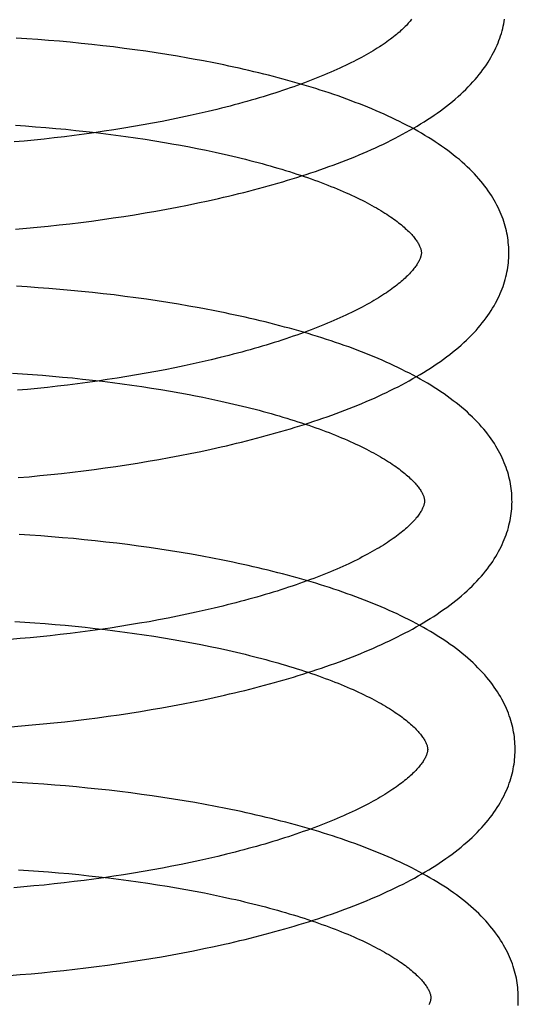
# Model space of a CAD drawing. Header units: inches. Extents: x 0 to 215, y 0 to 139.
# Tile 28 of 101: x 35.761 to 35.874, y 52.72 to 52.945. Entities that reach past the tile are written whole.
import ezdxf

# ---------------------------------------------------------------- set-up
doc = ezdxf.new("R2010")
doc.units = ezdxf.units.IN
doc.header["$LTSCALE"] = 11.804375
doc.header["$MEASUREMENT"] = 0
doc.linetypes.add('HIDDEN', pattern=[0.2, 0.1, -0.1])
doc.layers.add('DEFAULT_2', color=8, linetype='HIDDEN')

msp = doc.modelspace()

# ---------------------------------------------------------------- linework, layer by layer
at = {"layer": 'DEFAULT_2', "color": 8, "linetype": 'HIDDEN'}
for p, q in [((35.76217, 52.9404), (35.7597, 52.94056)), ((35.76464, 52.94023), (35.76217, 52.9404)), ((35.76712, 52.94004), (35.76464, 52.94023)), ((35.76959, 52.93983), (35.76712, 52.94004)), ((35.77207, 52.9396), (35.76959, 52.93983)), ((35.77455, 52.93936), (35.77207, 52.9396)), ((35.77702, 52.9391), (35.77455, 52.93936)), ((35.77949, 52.93882), (35.77702, 52.9391)), ((35.78196, 52.93853), (35.77949, 52.93882)), ((35.78441, 52.93822), (35.78196, 52.93853)), ((35.78686, 52.93789), (35.78441, 52.93822)), ((35.78931, 52.93755), (35.78686, 52.93789)), ((35.79174, 52.93718), (35.78931, 52.93755)), ((35.79415, 52.9368), (35.79174, 52.93718)), ((35.79656, 52.93641), (35.79415, 52.9368)), ((35.80251, 52.93534), (35.80014, 52.93578)), ((35.80561, 52.92427), (35.80359, 52.92378)), ((35.79523, 52.92195), (35.79308, 52.92152)), ((35.79736, 52.92239), (35.79523, 52.92195)), ((35.79946, 52.92284), (35.79736, 52.92239)), ((35.80154, 52.92331), (35.79946, 52.92284)), ((35.80359, 52.92378), (35.80154, 52.92331)), ((35.75955, 52.92062), (35.76186, 52.92047)), ((35.76186, 52.92047), (35.76416, 52.9203)), ((35.76416, 52.9203), (35.76647, 52.92011)), ((35.76647, 52.92011), (35.76878, 52.91991)), ((35.76878, 52.91991), (35.77108, 52.9197)), ((35.77108, 52.9197), (35.77338, 52.91946)), ((35.78205, 52.91958), (35.7798, 52.91924)), ((35.78429, 52.91994), (35.78205, 52.91958)), ((35.78651, 52.92031), (35.78429, 52.91994)), ((35.78872, 52.9207), (35.78651, 52.92031)), ((35.79091, 52.9211), (35.78872, 52.9207)), ((35.79308, 52.92152), (35.79091, 52.9211)), ((35.76614, 52.91748), (35.76385, 52.91724)), ((35.76843, 52.91774), (35.76614, 52.91748)), ((35.77072, 52.91801), (35.76843, 52.91774)), ((35.773, 52.91829), (35.77072, 52.91801)), ((35.77528, 52.91859), (35.773, 52.91829)), ((35.77338, 52.91946), (35.77567, 52.91922)), ((35.77754, 52.91891), (35.77528, 52.91859)), ((35.77567, 52.91922), (35.77795, 52.91896)), ((35.7798, 52.91924), (35.77754, 52.91891)), ((35.77795, 52.91896), (35.78023, 52.91868)), ((35.78023, 52.91868), (35.78249, 52.91839)), ((35.78249, 52.91839), (35.78475, 52.91808)), ((35.78475, 52.91808), (35.78698, 52.91776)), ((35.78698, 52.91776), (35.78921, 52.91743)), ((35.78921, 52.91743), (35.79141, 52.91708)), ((35.76156, 52.91701), (35.75927, 52.9168)), ((35.76385, 52.91724), (35.76156, 52.91701)), ((35.79141, 52.91708), (35.7936, 52.91671)), ((35.79683, 52.91614), (35.79896, 52.91574)), ((35.79896, 52.91574), (35.80107, 52.91533)), ((35.80107, 52.91533), (35.80315, 52.91491)), ((35.80362, 52.90337), (35.80596, 52.90389)), ((35.79409, 52.90144), (35.79649, 52.9019)), ((35.79649, 52.9019), (35.79888, 52.90237)), ((35.79888, 52.90237), (35.80126, 52.90286)), ((35.80126, 52.90286), (35.80362, 52.90337)), ((35.77941, 52.89906), (35.78188, 52.89942)), ((35.78188, 52.89942), (35.78434, 52.89979)), ((35.78434, 52.89979), (35.78679, 52.90017)), ((35.78679, 52.90017), (35.78923, 52.90058)), ((35.78923, 52.90058), (35.79167, 52.901)), ((35.79167, 52.901), (35.79409, 52.90144)), ((35.75959, 52.89685), (35.76206, 52.89707)), ((35.76206, 52.89707), (35.76454, 52.8973)), ((35.76454, 52.8973), (35.76702, 52.89755)), ((35.76702, 52.89755), (35.7695, 52.89782)), ((35.7695, 52.89782), (35.77198, 52.8981)), ((35.77198, 52.8981), (35.77446, 52.89841)), ((35.77446, 52.89841), (35.77694, 52.89873)), ((35.77694, 52.89873), (35.77941, 52.89906)), ((35.76224, 52.88366), (35.75977, 52.88381)), ((35.76473, 52.88348), (35.76224, 52.88366)), ((35.76721, 52.8833), (35.76473, 52.88348)), ((35.7697, 52.88309), (35.76721, 52.8833)), ((35.77218, 52.88287), (35.7697, 52.88309)), ((35.77467, 52.88263), (35.77218, 52.88287)), ((35.77715, 52.88237), (35.77467, 52.88263)), ((35.77963, 52.8821), (35.77715, 52.88237)), ((35.78211, 52.88181), (35.77963, 52.8821)), ((35.78458, 52.8815), (35.78211, 52.88181)), ((35.78704, 52.88117), (35.78458, 52.8815)), ((35.78949, 52.88083), (35.78704, 52.88117)), ((35.79193, 52.88047), (35.78949, 52.88083)), ((35.79436, 52.88009), (35.79193, 52.88047)), ((35.79678, 52.8797), (35.79436, 52.88009)), ((35.79918, 52.87929), (35.79678, 52.8797)), ((35.79808, 52.8656), (35.79595, 52.86515)), ((35.80018, 52.86605), (35.79808, 52.8656)), ((35.80226, 52.86652), (35.80018, 52.86605)), ((35.80431, 52.86699), (35.80226, 52.86652)), ((35.80633, 52.86748), (35.80431, 52.86699)), ((35.75883, 52.86392), (35.76112, 52.86378)), ((35.76112, 52.86378), (35.76342, 52.86362)), ((35.76342, 52.86362), (35.76571, 52.86344)), ((35.76571, 52.86344), (35.76801, 52.86325)), ((35.76801, 52.86325), (35.7703, 52.86305)), ((35.78723, 52.86352), (35.78501, 52.86315)), ((35.78944, 52.86391), (35.78723, 52.86352)), ((35.79163, 52.86431), (35.78944, 52.86391)), ((35.7938, 52.86473), (35.79163, 52.86431)), ((35.79595, 52.86515), (35.7938, 52.86473)), ((35.77144, 52.86121), (35.76915, 52.86094)), ((35.7703, 52.86305), (35.77259, 52.86283)), ((35.77372, 52.8615), (35.77144, 52.86121)), ((35.77259, 52.86283), (35.77488, 52.86259)), ((35.776, 52.8618), (35.77372, 52.8615)), ((35.77488, 52.86259), (35.77716, 52.86234)), ((35.77827, 52.86212), (35.776, 52.8618)), ((35.77716, 52.86234), (35.77943, 52.86208)), ((35.78053, 52.86245), (35.77827, 52.86212)), ((35.77943, 52.86208), (35.78169, 52.8618)), ((35.78278, 52.86279), (35.78053, 52.86245)), ((35.78169, 52.8618), (35.78394, 52.8615)), ((35.78501, 52.86315), (35.78278, 52.86279)), ((35.78394, 52.8615), (35.78618, 52.86119)), ((35.78618, 52.86119), (35.7884, 52.86087)), ((35.76228, 52.86022), (35.75999, 52.86001)), ((35.76457, 52.86045), (35.76228, 52.86022)), ((35.76686, 52.86069), (35.76457, 52.86045)), ((35.76915, 52.86094), (35.76686, 52.86069)), ((35.7884, 52.86087), (35.79061, 52.86053)), ((35.79061, 52.86053), (35.7928, 52.86018)), ((35.7928, 52.86018), (35.79497, 52.85981)), ((35.79497, 52.85981), (35.79712, 52.85943)), ((35.80029, 52.85883), (35.80238, 52.85842)), ((35.80238, 52.85842), (35.80445, 52.85799)), ((35.79712, 52.84509), (35.79951, 52.84556)), ((35.79951, 52.84556), (35.80189, 52.84605)), ((35.80189, 52.84605), (35.80425, 52.84656)), ((35.80425, 52.84656), (35.8066, 52.84708)), ((35.78249, 52.84261), (35.78495, 52.84298)), ((35.78495, 52.84298), (35.78741, 52.84337)), ((35.78741, 52.84337), (35.78985, 52.84377)), ((35.78985, 52.84377), (35.79229, 52.84419)), ((35.79229, 52.84419), (35.79471, 52.84463)), ((35.79471, 52.84463), (35.79712, 52.84509)), ((35.76514, 52.8405), (35.76762, 52.84075)), ((35.76762, 52.84075), (35.7701, 52.84102)), ((35.7701, 52.84102), (35.77259, 52.8413)), ((35.77259, 52.8413), (35.77507, 52.8416)), ((35.77507, 52.8416), (35.77755, 52.84192)), ((35.77755, 52.84192), (35.78002, 52.84226)), ((35.78002, 52.84226), (35.78249, 52.84261)), ((35.76019, 52.84005), (35.76266, 52.84026)), ((35.76266, 52.84026), (35.76514, 52.8405)), ((35.76284, 52.82687), (35.76036, 52.82703)), ((35.76532, 52.8267), (35.76284, 52.82687)), ((35.76781, 52.82651), (35.76532, 52.8267)), ((35.7703, 52.82631), (35.76781, 52.82651)), ((35.77279, 52.82609), (35.7703, 52.82631)), ((35.77527, 52.82585), (35.77279, 52.82609)), ((35.77776, 52.82559), (35.77527, 52.82585)), ((35.78024, 52.82532), (35.77776, 52.82559)), ((35.78272, 52.82503), (35.78024, 52.82532)), ((35.78519, 52.82472), (35.78272, 52.82503)), ((35.78765, 52.8244), (35.78519, 52.82472)), ((35.79011, 52.82405), (35.78765, 52.8244)), ((35.79255, 52.8237), (35.79011, 52.82405)), ((35.79499, 52.82332), (35.79255, 52.8237)), ((35.79741, 52.82292), (35.79499, 52.82332)), ((35.79981, 52.82251), (35.79741, 52.82292)), ((35.8022, 52.82208), (35.79981, 52.82251)), ((35.80457, 52.82164), (35.8022, 52.82208)), ((35.80082, 52.80924), (35.79871, 52.80879)), ((35.80289, 52.8097), (35.80082, 52.80924)), ((35.80495, 52.81018), (35.80289, 52.8097)), ((35.80697, 52.81067), (35.80495, 52.81018)), ((35.75943, 52.80714), (35.76172, 52.80699)), ((35.76172, 52.80699), (35.76401, 52.80683)), ((35.79008, 52.8071), (35.78787, 52.80672)), ((35.79227, 52.8075), (35.79008, 52.8071)), ((35.79444, 52.80792), (35.79227, 52.8075)), ((35.79658, 52.80835), (35.79444, 52.80792)), ((35.79871, 52.80879), (35.79658, 52.80835)), ((35.76401, 52.80683), (35.76631, 52.80666)), ((35.76631, 52.80666), (35.7686, 52.80647)), ((35.7686, 52.80647), (35.7709, 52.80627)), ((35.7709, 52.80627), (35.77319, 52.80605)), ((35.77436, 52.8047), (35.77208, 52.80441)), ((35.77319, 52.80605), (35.77547, 52.80581)), ((35.77664, 52.805), (35.77436, 52.8047)), ((35.77547, 52.80581), (35.77775, 52.80556)), ((35.7789, 52.80531), (35.77664, 52.805)), ((35.77775, 52.80556), (35.78003, 52.8053)), ((35.78116, 52.80564), (35.7789, 52.80531)), ((35.78003, 52.8053), (35.78229, 52.80502)), ((35.78341, 52.80599), (35.78116, 52.80564)), ((35.78229, 52.80502), (35.78454, 52.80473)), ((35.78565, 52.80635), (35.78341, 52.80599)), ((35.78454, 52.80473), (35.78678, 52.80442)), ((35.78787, 52.80672), (35.78565, 52.80635)), ((35.76063, 52.80322), (35.75835, 52.80302)), ((35.76292, 52.80342), (35.76063, 52.80322)), ((35.76521, 52.80365), (35.76292, 52.80342)), ((35.7675, 52.80389), (35.76521, 52.80365)), ((35.76979, 52.80414), (35.7675, 52.80389)), ((35.77208, 52.80441), (35.76979, 52.80414)), ((35.78678, 52.80442), (35.789, 52.80409)), ((35.789, 52.80409), (35.79121, 52.80376)), ((35.79121, 52.80376), (35.79339, 52.80341)), ((35.79339, 52.80341), (35.79556, 52.80304)), ((35.79556, 52.80304), (35.79771, 52.80266)), ((35.79771, 52.80266), (35.79984, 52.80227)), ((35.79984, 52.80227), (35.80194, 52.80186)), ((35.80194, 52.80186), (35.80402, 52.80144)), ((35.80025, 52.78877), (35.80262, 52.78926)), ((35.80262, 52.78926), (35.80499, 52.78977)), ((35.80499, 52.78977), (35.80733, 52.79029)), ((35.78814, 52.78658), (35.79059, 52.78698)), ((35.79059, 52.78698), (35.79302, 52.7874)), ((35.79302, 52.7874), (35.79544, 52.78784)), ((35.79544, 52.78784), (35.79785, 52.7883)), ((35.79785, 52.7883), (35.80025, 52.78877)), ((35.77083, 52.78423), (35.77332, 52.78451)), ((35.77332, 52.78451), (35.7758, 52.78481)), ((35.7758, 52.78481), (35.77828, 52.78513)), ((35.77828, 52.78513), (35.78075, 52.78547)), ((35.78075, 52.78547), (35.78322, 52.78582)), ((35.78322, 52.78582), (35.78569, 52.78619)), ((35.78569, 52.78619), (35.78814, 52.78658)), ((35.75845, 52.78306), (35.76092, 52.78326)), ((35.76092, 52.78326), (35.76339, 52.78347)), ((35.76339, 52.78347), (35.76587, 52.78371)), ((35.76587, 52.78371), (35.76835, 52.78396)), ((35.76835, 52.78396), (35.77083, 52.78423)), ((35.76107, 52.77024), (35.75859, 52.77037)), ((35.76355, 52.77008), (35.76107, 52.77024)), ((35.76603, 52.76991), (35.76355, 52.77008)), ((35.76852, 52.76972), (35.76603, 52.76991)), ((35.771, 52.76952), (35.76852, 52.76972)), ((35.77349, 52.7693), (35.771, 52.76952)), ((35.77598, 52.76906), (35.77349, 52.7693)), ((35.77847, 52.7688), (35.77598, 52.76906)), ((35.78095, 52.76853), (35.77847, 52.7688)), ((35.78343, 52.76824), (35.78095, 52.76853)), ((35.7859, 52.76793), (35.78343, 52.76824)), ((35.78836, 52.76761), (35.7859, 52.76793)), ((35.79082, 52.76727), (35.78836, 52.76761)), ((35.79326, 52.76691), (35.79082, 52.76727)), ((35.79569, 52.76653), (35.79326, 52.76691)), ((35.79811, 52.76613), (35.79569, 52.76653)), ((35.80052, 52.76572), (35.79811, 52.76613)), ((35.80291, 52.76529), (35.80052, 52.76572)), ((35.80528, 52.76485), (35.80291, 52.76529)), ((35.80374, 52.75294), (35.80166, 52.75248)), ((35.80579, 52.75342), (35.80374, 52.75294)), ((35.80781, 52.75391), (35.80579, 52.75342)), ((35.79312, 52.75074), (35.79093, 52.75034)), ((35.79529, 52.75115), (35.79312, 52.75074)), ((35.79743, 52.75158), (35.79529, 52.75115)), ((35.79956, 52.75202), (35.79743, 52.75158)), ((35.80166, 52.75248), (35.79956, 52.75202)), ((35.76023, 52.75034), (35.76252, 52.7502)), ((35.76252, 52.7502), (35.76482, 52.75004)), ((35.76482, 52.75004), (35.76712, 52.74986)), ((35.76712, 52.74986), (35.76941, 52.74967)), ((35.76941, 52.74967), (35.77171, 52.74947)), ((35.77171, 52.74947), (35.774, 52.74925)), ((35.774, 52.74925), (35.77629, 52.74901)), ((35.77629, 52.74901), (35.77857, 52.74876)), ((35.77976, 52.74854), (35.77749, 52.74823)), ((35.77857, 52.74876), (35.78084, 52.7485)), ((35.78202, 52.74887), (35.77976, 52.74854)), ((35.78084, 52.7485), (35.7831, 52.74822)), ((35.78427, 52.74922), (35.78202, 52.74887)), ((35.7865, 52.74958), (35.78427, 52.74922)), ((35.78872, 52.74995), (35.7865, 52.74958)), ((35.79093, 52.75034), (35.78872, 52.74995)), ((35.76149, 52.74644), (35.7592, 52.74624)), ((35.76378, 52.74665), (35.76149, 52.74644)), ((35.76607, 52.74687), (35.76378, 52.74665)), ((35.76836, 52.74711), (35.76607, 52.74687)), ((35.77065, 52.74737), (35.76836, 52.74711)), ((35.77293, 52.74764), (35.77065, 52.74737)), ((35.77522, 52.74793), (35.77293, 52.74764)), ((35.77749, 52.74823), (35.77522, 52.74793)), ((35.7831, 52.74822), (35.78535, 52.74792)), ((35.78535, 52.74792), (35.78759, 52.74761)), ((35.78759, 52.74761), (35.78981, 52.74729)), ((35.78981, 52.74729), (35.79202, 52.74695)), ((35.79202, 52.74695), (35.79421, 52.7466)), ((35.79421, 52.7466), (35.79638, 52.74623)), ((35.79638, 52.74623), (35.79853, 52.74585)), ((35.79853, 52.74585), (35.80066, 52.74546)), ((35.80066, 52.74546), (35.80276, 52.74505)), ((35.80276, 52.74505), (35.80483, 52.74463)), ((35.80262, 52.73232), (35.805, 52.73282)), ((35.805, 52.73282), (35.80736, 52.73334)), ((35.79048, 52.73005), (35.79294, 52.73047)), ((35.79294, 52.73047), (35.79538, 52.73091)), ((35.79538, 52.73091), (35.79781, 52.73136)), ((35.79781, 52.73136), (35.80022, 52.73183)), ((35.80022, 52.73183), (35.80262, 52.73232)), ((35.7756, 52.72791), (35.77809, 52.72822)), ((35.77809, 52.72822), (35.78058, 52.72855)), ((35.78058, 52.72855), (35.78307, 52.7289)), ((35.78307, 52.7289), (35.78555, 52.72927)), ((35.78555, 52.72927), (35.78802, 52.72965)), ((35.78802, 52.72965), (35.79048, 52.73005)), ((35.75815, 52.72619), (35.76063, 52.72638)), ((35.76063, 52.72638), (35.76312, 52.72659)), ((35.76312, 52.72659), (35.76561, 52.72682)), ((35.76561, 52.72682), (35.76811, 52.72707)), ((35.76811, 52.72707), (35.7706, 52.72733)), ((35.7706, 52.72733), (35.7731, 52.72761)), ((35.7731, 52.72761), (35.7756, 52.72791))]:
    msp.add_line(p, q, dxfattribs=at)
for points in [[(35.8501, 52.94486), (35.84993, 52.94464), (35.84975, 52.94442), (35.84956, 52.94419), (35.84935, 52.94396), (35.84914, 52.94372), (35.84891, 52.94348), (35.84867, 52.94323), (35.84842, 52.94298), (35.84816, 52.94272), (35.84789, 52.94246), (35.8476, 52.9422), (35.8473, 52.94194), (35.84699, 52.94167), (35.84667, 52.9414), (35.84633, 52.94112), (35.84599, 52.94084), (35.84562, 52.94056), (35.84525, 52.94028), (35.84486, 52.94), (35.84446, 52.93971), (35.84405, 52.93942), (35.84362, 52.93912), (35.84318, 52.93883), (35.84273, 52.93853), (35.84226, 52.93824), (35.84178, 52.93794), (35.84129, 52.93764), (35.84078, 52.93733), (35.84026, 52.93703), (35.83973, 52.93673), (35.83918, 52.93642), (35.83862, 52.93612), (35.83805, 52.93581), (35.83746, 52.9355), (35.83686, 52.9352), (35.83625, 52.93489), (35.83563, 52.93458), (35.83499, 52.93427), (35.83434, 52.93397), (35.83368, 52.93366), (35.833, 52.93335), (35.83232, 52.93305), (35.83162, 52.93274), (35.83091, 52.93243), (35.83018, 52.93213), (35.82945, 52.93183), (35.8287, 52.93153), (35.82794, 52.93122), (35.82717, 52.93092), (35.82639, 52.93062), (35.8256, 52.93033), (35.82479, 52.93003), (35.82398, 52.92974), (35.82315, 52.92944), (35.82231, 52.92915), (35.82147, 52.92886), (35.82061, 52.92857), (35.81974, 52.92829), (35.81886, 52.928), (35.81797, 52.92772), (35.81708, 52.92744), (35.81617, 52.92716), (35.81525, 52.92689), (35.81433, 52.92662), (35.81339, 52.92635), (35.81245, 52.92608), (35.8115, 52.92581), (35.81054, 52.92555), (35.80957, 52.92529), (35.80859, 52.92503), (35.80761, 52.92478), (35.80661, 52.92452), (35.80561, 52.92427)], [(35.80596, 52.90389), (35.80712, 52.90416), (35.80828, 52.90443), (35.80943, 52.90471), (35.81058, 52.90499), (35.81172, 52.90528), (35.81286, 52.90557), (35.81399, 52.90586), (35.81512, 52.90616), (35.81623, 52.90646), (35.81735, 52.90677), (35.81845, 52.90708), (35.81955, 52.9074), (35.82065, 52.90772), (35.82173, 52.90804), (35.82281, 52.90837), (35.82388, 52.9087), (35.82495, 52.90904), (35.82601, 52.90938), (35.82706, 52.90973), (35.8281, 52.91008), (35.82913, 52.91043), (35.83016, 52.91079), (35.83118, 52.91116), (35.83219, 52.91153), (35.83319, 52.9119), (35.83419, 52.91228), (35.83518, 52.91266), (35.83616, 52.91305), (35.83713, 52.91344), (35.83809, 52.91384), (35.83904, 52.91425), (35.83998, 52.91465), (35.84092, 52.91507), (35.84184, 52.91548), (35.84276, 52.91591), (35.84367, 52.91634), (35.84456, 52.91677), (35.84545, 52.91721), (35.84633, 52.91765), (35.84719, 52.9181), (35.84805, 52.91856), (35.84889, 52.91902), (35.84973, 52.91949), (35.85055, 52.91996), (35.85136, 52.92044), (35.85216, 52.92092), (35.85295, 52.92141), (35.85373, 52.92191), (35.85449, 52.92241), (35.85524, 52.92292), (35.85598, 52.92343), (35.8567, 52.92395), (35.85741, 52.92448), (35.85811, 52.92501), (35.85879, 52.92554), (35.85945, 52.92608), (35.86009, 52.92663), (35.86072, 52.92717), (35.86133, 52.92773), (35.86193, 52.92828), (35.8625, 52.92884), (35.86306, 52.9294), (35.8636, 52.92996), (35.86412, 52.93053), (35.86462, 52.93109), (35.8651, 52.93166), (35.86556, 52.93222), (35.866, 52.93279), (35.86642, 52.93335), (35.86682, 52.93392), (35.86721, 52.93448), (35.86757, 52.93504), (35.86792, 52.9356), (35.86825, 52.93616), (35.86856, 52.93671), (35.86885, 52.93727), (35.86913, 52.93782), (35.86939, 52.93837), (35.86964, 52.93892), (35.86986, 52.93947), (35.87008, 52.94002), (35.87028, 52.94056), (35.87046, 52.94111), (35.87063, 52.94165), (35.87079, 52.94219), (35.87093, 52.94273), (35.87106, 52.94327), (35.87117, 52.94381), (35.87127, 52.94435), (35.87136, 52.94489)], [(35.80014, 52.93578), (35.79895, 52.93599), (35.79656, 52.93641)], [(35.87233, 52.89176), (35.87232, 52.89221), (35.8723, 52.89274), (35.87226, 52.89327), (35.87221, 52.89381), (35.87215, 52.89434), (35.87208, 52.89487), (35.87199, 52.89541), (35.87189, 52.89594), (35.87178, 52.89647), (35.87165, 52.89701), (35.87151, 52.89754), (35.87135, 52.89808), (35.87118, 52.89861), (35.871, 52.89915), (35.87081, 52.89968), (35.87059, 52.90022), (35.87037, 52.90076), (35.87013, 52.9013), (35.86987, 52.90184), (35.8696, 52.90238), (35.86931, 52.90293), (35.869, 52.90347), (35.86868, 52.90402), (35.86834, 52.90457), (35.86798, 52.90511), (35.86761, 52.90566), (35.86721, 52.90621), (35.8668, 52.90676), (35.86637, 52.90731), (35.86592, 52.90786), (35.86545, 52.90841), (35.86496, 52.90896), (35.86445, 52.90951), (35.86393, 52.91006), (35.86338, 52.9106), (35.86282, 52.91114), (35.86224, 52.91168), (35.86163, 52.91222), (35.86102, 52.91276), (35.86038, 52.91329), (35.85972, 52.91381), (35.85905, 52.91434), (35.85837, 52.91485), (35.85766, 52.91537), (35.85694, 52.91587), (35.85621, 52.91637), (35.85547, 52.91687), (35.85471, 52.91736), (35.85394, 52.91784), (35.85315, 52.91832), (35.85236, 52.91879), (35.85155, 52.91925), (35.85073, 52.91971), (35.8499, 52.92016), (35.84906, 52.9206), (35.84821, 52.92104), (35.84735, 52.92148), (35.84648, 52.9219), (35.8456, 52.92232), (35.84471, 52.92274), (35.8438, 52.92315), (35.84289, 52.92356), (35.84197, 52.92396), (35.84104, 52.92435), (35.84011, 52.92474), (35.83916, 52.92512), (35.8382, 52.9255), (35.83724, 52.92587), (35.83626, 52.92624), (35.83528, 52.92661), (35.83429, 52.92696), (35.83329, 52.92732), (35.83229, 52.92767), (35.83127, 52.92801), (35.83025, 52.92835), (35.82922, 52.92868), (35.82818, 52.92901), (35.82714, 52.92933), (35.82609, 52.92965), (35.82503, 52.92997), (35.82396, 52.93028), (35.82289, 52.93059), (35.82181, 52.93089), (35.82072, 52.93119), (35.81962, 52.93148), (35.81852, 52.93177), (35.81742, 52.93205), (35.8163, 52.93233), (35.81518, 52.9326), (35.81406, 52.93288), (35.81293, 52.93314), (35.81179, 52.9334), (35.81065, 52.93366), (35.8095, 52.93391), (35.80835, 52.93416), (35.80719, 52.93441), (35.80602, 52.93465), (35.80486, 52.93488), (35.80251, 52.93534)], [(35.7936, 52.91671), (35.79576, 52.91633), (35.79683, 52.91614)], [(35.80315, 52.91491), (35.8052, 52.91447), (35.80621, 52.91425), (35.80722, 52.91402), (35.80822, 52.91379), (35.80921, 52.91356), (35.8102, 52.91332), (35.81117, 52.91308), (35.81214, 52.91284), (35.8131, 52.9126), (35.81405, 52.91235), (35.81499, 52.9121), (35.81592, 52.91185), (35.81684, 52.9116), (35.81775, 52.91134), (35.81866, 52.91108), (35.81955, 52.91082), (35.82043, 52.91056), (35.82131, 52.91029), (35.82217, 52.91002), (35.82302, 52.90975), (35.82386, 52.90948), (35.82469, 52.9092), (35.82552, 52.90893), (35.82632, 52.90865), (35.82712, 52.90837), (35.82791, 52.90809), (35.82868, 52.90781), (35.82945, 52.90752), (35.8302, 52.90724), (35.83093, 52.90695), (35.83166, 52.90666), (35.83238, 52.90638), (35.83308, 52.90609), (35.83377, 52.9058), (35.83444, 52.9055), (35.83511, 52.90521), (35.83576, 52.90492), (35.8364, 52.90463), (35.83703, 52.90434), (35.83764, 52.90404), (35.83824, 52.90375), (35.83883, 52.90346), (35.8394, 52.90316), (35.83996, 52.90287), (35.84051, 52.90258), (35.84105, 52.90229), (35.84157, 52.902), (35.84208, 52.90171), (35.84257, 52.90142), (35.84305, 52.90113), (35.84352, 52.90084), (35.84397, 52.90056), (35.84441, 52.90027), (35.84484, 52.89999), (35.84525, 52.89971), (35.84565, 52.89944), (35.84604, 52.89916), (35.84641, 52.89889), (35.84678, 52.89862), (35.84712, 52.89835), (35.84746, 52.89808), (35.84778, 52.89782), (35.84809, 52.89756), (35.84839, 52.8973), (35.84867, 52.89705), (35.84894, 52.8968), (35.8492, 52.89655), (35.84945, 52.89631), (35.84969, 52.89607), (35.84991, 52.89584), (35.85012, 52.89561), (35.85032, 52.89539), (35.85051, 52.89516), (35.85069, 52.89495), (35.85086, 52.89473), (35.85102, 52.89453), (35.85117, 52.89432), (35.8513, 52.89412), (35.85143, 52.89393), (35.85155, 52.89374), (35.85166, 52.89355), (35.85177, 52.89336), (35.85186, 52.89318), (35.85194, 52.89301), (35.85202, 52.89284), (35.85208, 52.89268), (35.85214, 52.89252), (35.85219, 52.89237), (35.85223, 52.89223), (35.85226, 52.8921), (35.85229, 52.89197), (35.85231, 52.89185), (35.85232, 52.89173), (35.85233, 52.89161), (35.85234, 52.8915)], [(35.85234, 52.8915), (35.85234, 52.8914), (35.85233, 52.89128), (35.85232, 52.89117), (35.8523, 52.89105), (35.85228, 52.89092), (35.85225, 52.89079), (35.85222, 52.89065), (35.85217, 52.8905), (35.85212, 52.89035), (35.85206, 52.89019), (35.852, 52.89003), (35.85192, 52.88985), (35.85183, 52.88967), (35.85174, 52.88949), (35.85163, 52.8893), (35.85152, 52.8891), (35.8514, 52.88891), (35.85127, 52.8887), (35.85113, 52.8885), (35.85098, 52.88829), (35.85082, 52.88807), (35.85065, 52.88785), (35.85047, 52.88763), (35.85028, 52.8874), (35.85007, 52.88716), (35.84986, 52.88693), (35.84963, 52.88668), (35.84939, 52.88644), (35.84914, 52.88619), (35.84888, 52.88593), (35.84861, 52.88567), (35.84832, 52.88541), (35.84803, 52.88515), (35.84772, 52.88488), (35.84739, 52.88461), (35.84706, 52.88433), (35.84671, 52.88406), (35.84635, 52.88377), (35.84597, 52.88349), (35.84558, 52.8832), (35.84518, 52.88292), (35.84477, 52.88263), (35.84434, 52.88233), (35.8439, 52.88204), (35.84345, 52.88174), (35.84298, 52.88145), (35.8425, 52.88115), (35.84201, 52.88085), (35.8415, 52.88054), (35.84098, 52.88024), (35.84045, 52.87994), (35.8399, 52.87963), (35.83934, 52.87933), (35.83877, 52.87902), (35.83818, 52.87871), (35.83758, 52.8784), (35.83697, 52.8781), (35.83635, 52.87779), (35.83571, 52.87748), (35.83506, 52.87717), (35.8344, 52.87687), (35.83373, 52.87656), (35.83304, 52.87626), (35.83234, 52.87595), (35.83163, 52.87564), (35.83091, 52.87534), (35.83017, 52.87504), (35.82942, 52.87474), (35.82867, 52.87443), (35.82789, 52.87413), (35.82711, 52.87383), (35.82632, 52.87354), (35.82551, 52.87324), (35.8247, 52.87295), (35.82387, 52.87265), (35.82304, 52.87236), (35.82219, 52.87207), (35.82133, 52.87178), (35.82046, 52.8715), (35.81958, 52.87121), (35.8187, 52.87093), (35.8178, 52.87065), (35.81689, 52.87037), (35.81598, 52.8701), (35.81505, 52.86983), (35.81412, 52.86956), (35.81317, 52.86929), (35.81222, 52.86902), (35.81126, 52.86876), (35.81029, 52.8685), (35.80931, 52.86824), (35.80833, 52.86799), (35.80734, 52.86773), (35.80633, 52.86748)], [(35.8066, 52.84708), (35.80776, 52.84735), (35.80892, 52.84762), (35.81008, 52.8479), (35.81122, 52.84818), (35.81237, 52.84847), (35.8135, 52.84875), (35.81464, 52.84905), (35.81576, 52.84935), (35.81688, 52.84965), (35.818, 52.84996), (35.8191, 52.85027), (35.8202, 52.85058), (35.8213, 52.8509), (35.82239, 52.85123), (35.82347, 52.85156), (35.82454, 52.85189), (35.82561, 52.85223), (35.82666, 52.85257), (35.82772, 52.85292), (35.82876, 52.85327), (35.8298, 52.85362), (35.83082, 52.85398), (35.83184, 52.85435), (35.83286, 52.85472), (35.83386, 52.85509), (35.83486, 52.85547), (35.83585, 52.85585), (35.83683, 52.85624), (35.8378, 52.85663), (35.83876, 52.85703), (35.83971, 52.85743), (35.84066, 52.85784), (35.84159, 52.85825), (35.84252, 52.85867), (35.84344, 52.8591), (35.84434, 52.85952), (35.84524, 52.85996), (35.84613, 52.8604), (35.84701, 52.86084), (35.84787, 52.86129), (35.84873, 52.86175), (35.84958, 52.86221), (35.85041, 52.86268), (35.85124, 52.86315), (35.85205, 52.86363), (35.85285, 52.86411), (35.85364, 52.8646), (35.85442, 52.8651), (35.85519, 52.8656), (35.85594, 52.86611), (35.85668, 52.86662), (35.8574, 52.86714), (35.85811, 52.86767), (35.85881, 52.8682), (35.85948, 52.86873), (35.86015, 52.86927), (35.86079, 52.86982), (35.86142, 52.87037), (35.86204, 52.87092), (35.86263, 52.87148), (35.86321, 52.87203), (35.86377, 52.8726), (35.86431, 52.87316), (35.86483, 52.87372), (35.86533, 52.87429), (35.86581, 52.87485), (35.86627, 52.87542), (35.86671, 52.87599), (35.86713, 52.87655), (35.86753, 52.87711), (35.86792, 52.87768), (35.86828, 52.87824), (35.86863, 52.8788), (35.86896, 52.87936), (35.86927, 52.87991), (35.86957, 52.88047), (35.86985, 52.88102), (35.87011, 52.88157), (35.87035, 52.88212), (35.87058, 52.88267), (35.8708, 52.88322), (35.871, 52.88376), (35.87118, 52.88431), (35.87135, 52.88485), (35.87151, 52.88539), (35.87165, 52.88594), (35.87178, 52.88648), (35.87189, 52.88702), (35.87199, 52.88756), (35.87208, 52.88809), (35.87216, 52.88863), (35.87222, 52.88917), (35.87227, 52.8897), (35.8723, 52.89024), (35.87233, 52.89078), (35.87234, 52.89131), (35.87233, 52.89176)], [(35.80276, 52.87864), (35.80157, 52.87886), (35.79918, 52.87929)], [(35.87305, 52.83497), (35.87304, 52.83542), (35.87302, 52.83595), (35.87298, 52.83649), (35.87293, 52.83702), (35.87287, 52.83756), (35.8728, 52.83809), (35.87271, 52.83863), (35.87261, 52.83916), (35.87249, 52.8397), (35.87236, 52.84024), (35.87222, 52.84077), (35.87207, 52.84131), (35.8719, 52.84185), (35.87171, 52.84239), (35.87151, 52.84292), (35.8713, 52.84346), (35.87107, 52.84401), (35.87083, 52.84455), (35.87057, 52.84509), (35.8703, 52.84563), (35.87, 52.84618), (35.8697, 52.84673), (35.86937, 52.84727), (35.86903, 52.84782), (35.86867, 52.84837), (35.86829, 52.84893), (35.86789, 52.84948), (35.86747, 52.85003), (35.86704, 52.85058), (35.86658, 52.85114), (35.86611, 52.85169), (35.86561, 52.85224), (35.8651, 52.8528), (35.86457, 52.85335), (35.86402, 52.8539), (35.86344, 52.85444), (35.86285, 52.85499), (35.86225, 52.85553), (35.86162, 52.85606), (35.86098, 52.85659), (35.86032, 52.85712), (35.85964, 52.85764), (35.85895, 52.85816), (35.85824, 52.85867), (35.85752, 52.85918), (35.85679, 52.85968), (35.85604, 52.86018), (35.85527, 52.86066), (35.8545, 52.86115), (35.85371, 52.86162), (35.8529, 52.86209), (35.85209, 52.86256), (35.85127, 52.86302), (35.85043, 52.86347), (35.84959, 52.86391), (35.84873, 52.86435), (35.84786, 52.86479), (35.84699, 52.86521), (35.8461, 52.86564), (35.8452, 52.86605), (35.84429, 52.86646), (35.84338, 52.86687), (35.84245, 52.86727), (35.84152, 52.86766), (35.84057, 52.86805), (35.83962, 52.86843), (35.83866, 52.86881), (35.83769, 52.86919), (35.83671, 52.86955), (35.83572, 52.86992), (35.83472, 52.87028), (35.83372, 52.87063), (35.83271, 52.87098), (35.83168, 52.87132), (35.83066, 52.87166), (35.82962, 52.87199), (35.82858, 52.87232), (35.82753, 52.87265), (35.82647, 52.87297), (35.8254, 52.87328), (35.82433, 52.87359), (35.82325, 52.8739), (35.82216, 52.8742), (35.82107, 52.87449), (35.81997, 52.87479), (35.81886, 52.87507), (35.81775, 52.87536), (35.81663, 52.87564), (35.8155, 52.87591), (35.81437, 52.87618), (35.81323, 52.87645), (35.81209, 52.87671), (35.81094, 52.87696), (35.80979, 52.87722), (35.80863, 52.87746), (35.80746, 52.87771), (35.80629, 52.87795), (35.80512, 52.87818), (35.80276, 52.87864)], [(35.79712, 52.85943), (35.79924, 52.85904), (35.80029, 52.85883)], [(35.80445, 52.85799), (35.80648, 52.85756), (35.80749, 52.85733), (35.80848, 52.8571), (35.80947, 52.85687), (35.81046, 52.85664), (35.81143, 52.85641), (35.8124, 52.85617), (35.81336, 52.85593), (35.81431, 52.85568), (35.81525, 52.85544), (35.81618, 52.85519), (35.8171, 52.85493), (35.81802, 52.85468), (35.81892, 52.85442), (35.81981, 52.85416), (35.8207, 52.8539), (35.82157, 52.85364), (35.82244, 52.85337), (35.82329, 52.8531), (35.82413, 52.85283), (35.82497, 52.85256), (35.82579, 52.85229), (35.8266, 52.85201), (35.8274, 52.85173), (35.82819, 52.85146), (35.82897, 52.85118), (35.82974, 52.85089), (35.83049, 52.85061), (35.83123, 52.85033), (35.83196, 52.85004), (35.83268, 52.84975), (35.83339, 52.84947), (35.83408, 52.84918), (35.83476, 52.84889), (35.83543, 52.8486), (35.83609, 52.84831), (35.83673, 52.84802), (35.83736, 52.84772), (35.83798, 52.84743), (35.83859, 52.84714), (35.83918, 52.84685), (35.83976, 52.84656), (35.84033, 52.84626), (35.84088, 52.84597), (35.84142, 52.84568), (35.84195, 52.84539), (35.84246, 52.8451), (35.84296, 52.84482), (35.84345, 52.84453), (35.84392, 52.84425), (35.84438, 52.84396), (35.84483, 52.84368), (35.84527, 52.8434), (35.84569, 52.84312), (35.8461, 52.84284), (35.84649, 52.84256), (35.84687, 52.84229), (35.84724, 52.84202), (35.8476, 52.84175), (35.84794, 52.84148), (35.84827, 52.84122), (35.84859, 52.84096), (35.84889, 52.8407), (35.84918, 52.84045), (35.84946, 52.8402), (35.84973, 52.83995), (35.84999, 52.8397), (35.85023, 52.83946), (35.85046, 52.83923), (35.85068, 52.83899), (35.85089, 52.83877), (35.85109, 52.83854), (35.85128, 52.83832), (35.85145, 52.83811), (35.85162, 52.8379), (35.85177, 52.83769), (35.85192, 52.83749), (35.85205, 52.83729), (35.85218, 52.83709), (35.8523, 52.8369), (35.85241, 52.83672), (35.85251, 52.83653), (35.8526, 52.83636), (35.85268, 52.83618), (35.85275, 52.83602), (35.85281, 52.83586), (35.85287, 52.83571), (35.85292, 52.83556), (35.85295, 52.83543), (35.85299, 52.8353), (35.85301, 52.83517), (35.85303, 52.83505), (35.85304, 52.83493), (35.85305, 52.83482), (35.85306, 52.83471)], [(35.85306, 52.83471), (35.85306, 52.83461), (35.85305, 52.83449), (35.85304, 52.83437), (35.85302, 52.83425), (35.853, 52.83412), (35.85297, 52.83399), (35.85293, 52.83384), (35.85289, 52.8337), (35.85284, 52.83354), (35.85277, 52.83338), (35.8527, 52.83321), (35.85263, 52.83303), (35.85254, 52.83285), (35.85244, 52.83266), (35.85234, 52.83248), (35.85222, 52.83228), (35.8521, 52.83209), (35.85197, 52.83188), (35.85183, 52.83168), (35.85168, 52.83147), (35.85152, 52.83125), (35.85134, 52.83103), (35.85116, 52.83081), (35.85097, 52.83058), (35.85077, 52.83034), (35.85055, 52.83011), (35.85032, 52.82986), (35.85009, 52.82962), (35.84983, 52.82937), (35.84957, 52.82911), (35.8493, 52.82885), (35.84901, 52.82859), (35.84871, 52.82832), (35.8484, 52.82806), (35.84808, 52.82779), (35.84774, 52.82751), (35.84739, 52.82723), (35.84703, 52.82695), (35.84665, 52.82667), (35.84626, 52.82638), (35.84586, 52.82609), (35.84544, 52.8258), (35.84501, 52.82551), (35.84457, 52.82522), (35.84412, 52.82492), (35.84365, 52.82462), (35.84317, 52.82432), (35.84268, 52.82402), (35.84217, 52.82372), (35.84165, 52.82342), (35.84111, 52.82311), (35.84056, 52.82281), (35.84, 52.8225), (35.83943, 52.8222), (35.83884, 52.82189), (35.83824, 52.82158), (35.83763, 52.82127), (35.837, 52.82097), (35.83637, 52.82066), (35.83572, 52.82035), (35.83505, 52.82005), (35.83438, 52.81974), (35.83369, 52.81943), (35.83299, 52.81913), (35.83228, 52.81882), (35.83155, 52.81852), (35.83082, 52.81822), (35.83007, 52.81791), (35.82931, 52.81761), (35.82854, 52.81731), (35.82776, 52.81701), (35.82696, 52.81672), (35.82616, 52.81642), (35.82534, 52.81613), (35.82451, 52.81583), (35.82368, 52.81554), (35.82283, 52.81525), (35.82197, 52.81497), (35.8211, 52.81468), (35.82022, 52.8144), (35.81934, 52.81411), (35.81844, 52.81384), (35.81753, 52.81356), (35.81661, 52.81328), (35.81569, 52.81301), (35.81475, 52.81274), (35.81381, 52.81247), (35.81286, 52.81221), (35.8119, 52.81194), (35.81093, 52.81168), (35.80995, 52.81143), (35.80896, 52.81117), (35.80797, 52.81092), (35.80697, 52.81067)], [(35.80733, 52.79029), (35.80849, 52.79056), (35.80965, 52.79083), (35.81081, 52.79111), (35.81196, 52.79139), (35.8131, 52.79168), (35.81424, 52.79197), (35.81537, 52.79226), (35.8165, 52.79256), (35.81762, 52.79286), (35.81873, 52.79317), (35.81984, 52.79348), (35.82094, 52.7938), (35.82203, 52.79412), (35.82312, 52.79444), (35.8242, 52.79477), (35.82527, 52.7951), (35.82634, 52.79544), (35.8274, 52.79578), (35.82845, 52.79613), (35.82949, 52.79648), (35.83053, 52.79684), (35.83156, 52.7972), (35.83258, 52.79756), (35.83359, 52.79793), (35.83459, 52.7983), (35.83559, 52.79868), (35.83658, 52.79907), (35.83756, 52.79945), (35.83853, 52.79985), (35.83949, 52.80025), (35.84045, 52.80065), (35.84139, 52.80106), (35.84233, 52.80147), (35.84325, 52.80189), (35.84417, 52.80231), (35.84508, 52.80274), (35.84597, 52.80317), (35.84686, 52.80361), (35.84774, 52.80406), (35.84861, 52.80451), (35.84946, 52.80496), (35.85031, 52.80542), (35.85114, 52.80589), (35.85197, 52.80636), (35.85278, 52.80684), (35.85359, 52.80733), (35.85438, 52.80782), (35.85516, 52.80832), (35.85592, 52.80882), (35.85667, 52.80933), (35.85741, 52.80985), (35.85814, 52.81037), (35.85885, 52.81089), (35.85954, 52.81142), (35.86022, 52.81196), (35.86088, 52.8125), (35.86153, 52.81304), (35.86216, 52.81359), (35.86277, 52.81414), (35.86336, 52.8147), (35.86394, 52.81525), (35.8645, 52.81581), (35.86503, 52.81638), (35.86555, 52.81694), (35.86605, 52.8175), (35.86653, 52.81807), (35.86699, 52.81863), (35.86743, 52.8192), (35.86785, 52.81976), (35.86826, 52.82033), (35.86864, 52.82089), (35.86901, 52.82145), (35.86935, 52.82201), (35.86968, 52.82257), (35.86999, 52.82312), (35.87029, 52.82368), (35.87057, 52.82423), (35.87083, 52.82478), (35.87107, 52.82533), (35.8713, 52.82588), (35.87152, 52.82643), (35.87172, 52.82697), (35.8719, 52.82752), (35.87207, 52.82806), (35.87223, 52.8286), (35.87237, 52.82914), (35.8725, 52.82968), (35.87261, 52.83022), (35.87271, 52.83076), (35.8728, 52.8313), (35.87288, 52.83184), (35.87294, 52.83238), (35.87299, 52.83291), (35.87302, 52.83345), (35.87305, 52.83399), (35.87306, 52.83452), (35.87305, 52.83497)], [(35.87377, 52.77818), (35.87376, 52.77863), (35.87374, 52.77916), (35.8737, 52.7797), (35.87365, 52.78023), (35.87359, 52.78077), (35.87352, 52.7813), (35.87343, 52.78184), (35.87333, 52.78238), (35.87321, 52.78291), (35.87308, 52.78345), (35.87294, 52.78399), (35.87278, 52.78452), (35.87261, 52.78506), (35.87243, 52.7856), (35.87223, 52.78614), (35.87202, 52.78668), (35.87179, 52.78722), (35.87155, 52.78776), (35.87129, 52.78831), (35.87101, 52.78885), (35.87072, 52.7894), (35.87041, 52.78995), (35.87008, 52.79049), (35.86974, 52.79104), (35.86938, 52.7916), (35.869, 52.79215), (35.8686, 52.7927), (35.86818, 52.79325), (35.86775, 52.79381), (35.86729, 52.79436), (35.86681, 52.79492), (35.86632, 52.79547), (35.86581, 52.79602), (35.86527, 52.79657), (35.86472, 52.79712), (35.86415, 52.79767), (35.86356, 52.79821), (35.86295, 52.79875), (35.86232, 52.79929), (35.86168, 52.79982), (35.86102, 52.80035), (35.86034, 52.80087), (35.85965, 52.80139), (35.85894, 52.8019), (35.85822, 52.80241), (35.85748, 52.80291), (35.85673, 52.8034), (35.85597, 52.80389), (35.85519, 52.80437), (35.8544, 52.80485), (35.8536, 52.80532), (35.85279, 52.80578), (35.85196, 52.80624), (35.85113, 52.80669), (35.85028, 52.80714), (35.84942, 52.80758), (35.84855, 52.80801), (35.84768, 52.80844), (35.84679, 52.80886), (35.84589, 52.80928), (35.84498, 52.80969), (35.84406, 52.81009), (35.84313, 52.81049), (35.8422, 52.81089), (35.84125, 52.81128), (35.8403, 52.81166), (35.83933, 52.81204), (35.83836, 52.81241), (35.83738, 52.81278), (35.83639, 52.81314), (35.83539, 52.8135), (35.83439, 52.81385), (35.83338, 52.8142), (35.83235, 52.81455), (35.83132, 52.81488), (35.83029, 52.81522), (35.82924, 52.81555), (35.82819, 52.81587), (35.82713, 52.81619), (35.82606, 52.81651), (35.82499, 52.81682), (35.82391, 52.81712), (35.82282, 52.81742), (35.82172, 52.81772), (35.82062, 52.81801), (35.81951, 52.8183), (35.8184, 52.81858), (35.81728, 52.81886), (35.81615, 52.81914), (35.81502, 52.81941), (35.81388, 52.81967), (35.81273, 52.81993), (35.81158, 52.82019), (35.81043, 52.82044), (35.80927, 52.82069), (35.8081, 52.82093), (35.80693, 52.82117), (35.80457, 52.82164)], [(35.80402, 52.80144), (35.80607, 52.80101), (35.80708, 52.80079), (35.80809, 52.80057), (35.80909, 52.80034), (35.81008, 52.80011), (35.81106, 52.79988), (35.81204, 52.79964), (35.81301, 52.7994), (35.81396, 52.79916), (35.81491, 52.79892), (35.81586, 52.79867), (35.81679, 52.79842), (35.81771, 52.79817), (35.81863, 52.79792), (35.81953, 52.79766), (35.82043, 52.7974), (35.82131, 52.79714), (35.82219, 52.79688), (35.82305, 52.79661), (35.82391, 52.79635), (35.82475, 52.79608), (35.82559, 52.7958), (35.82641, 52.79553), (35.82722, 52.79526), (35.82802, 52.79498), (35.82881, 52.7947), (35.82959, 52.79442), (35.83036, 52.79414), (35.83112, 52.79385), (35.83186, 52.79357), (35.83259, 52.79328), (35.83331, 52.793), (35.83402, 52.79271), (35.83471, 52.79242), (35.8354, 52.79213), (35.83607, 52.79184), (35.83672, 52.79155), (35.83737, 52.79126), (35.838, 52.79097), (35.83862, 52.79068), (35.83923, 52.79039), (35.83983, 52.7901), (35.84041, 52.7898), (35.84098, 52.78951), (35.84153, 52.78922), (35.84207, 52.78893), (35.8426, 52.78864), (35.84312, 52.78835), (35.84362, 52.78806), (35.84411, 52.78778), (35.84458, 52.78749), (35.84505, 52.78721), (35.8455, 52.78692), (35.84593, 52.78664), (35.84635, 52.78636), (35.84676, 52.78608), (35.84716, 52.78581), (35.84754, 52.78553), (35.84791, 52.78526), (35.84827, 52.78499), (35.84862, 52.78473), (35.84895, 52.78446), (35.84926, 52.7842), (35.84957, 52.78394), (35.84986, 52.78369), (35.85014, 52.78344), (35.85041, 52.78319), (35.85067, 52.78295), (35.85092, 52.78271), (35.85115, 52.78247), (35.85137, 52.78224), (35.85158, 52.78201), (35.85178, 52.78178), (35.85197, 52.78156), (35.85215, 52.78135), (35.85231, 52.78113), (35.85247, 52.78093), (35.85262, 52.78072), (35.85275, 52.78053), (35.85288, 52.78033), (35.853, 52.78014), (35.85311, 52.77996), (35.85321, 52.77978), (35.8533, 52.7796), (35.85338, 52.77943), (35.85346, 52.77926), (35.85352, 52.7791), (35.85358, 52.77895), (35.85363, 52.7788), (35.85367, 52.77866), (35.8537, 52.77853), (35.85373, 52.7784), (35.85375, 52.77827), (35.85376, 52.77815), (35.85377, 52.77803), (35.85378, 52.77792)], [(35.80736, 52.73334), (35.80854, 52.73361), (35.8097, 52.73388), (35.81087, 52.73416), (35.81203, 52.73444), (35.81318, 52.73473), (35.81433, 52.73501), (35.81547, 52.73531), (35.81661, 52.73561), (35.81774, 52.73591), (35.81886, 52.73621), (35.81998, 52.73653), (35.82109, 52.73684), (35.82219, 52.73716), (35.82329, 52.73749), (35.82438, 52.73781), (35.82546, 52.73815), (35.82654, 52.73848), (35.82761, 52.73883), (35.82867, 52.73917), (35.82972, 52.73952), (35.83077, 52.73988), (35.83181, 52.74024), (35.83284, 52.7406), (35.83386, 52.74097), (35.83487, 52.74135), (35.83588, 52.74173), (35.83688, 52.74211), (35.83786, 52.7425), (35.83884, 52.74289), (35.83982, 52.74329), (35.84078, 52.74369), (35.84173, 52.7441), (35.84268, 52.74451), (35.84361, 52.74493), (35.84454, 52.74536), (35.84546, 52.74579), (35.84636, 52.74622), (35.84726, 52.74666), (35.84815, 52.7471), (35.84902, 52.74756), (35.84989, 52.74801), (35.85074, 52.74847), (35.85159, 52.74894), (35.85242, 52.74942), (35.85324, 52.7499), (35.85405, 52.75038), (35.85485, 52.75087), (35.85564, 52.75137), (35.85641, 52.75188), (35.85717, 52.75239), (35.85792, 52.7529), (35.85865, 52.75342), (35.85937, 52.75395), (35.86007, 52.75448), (35.86076, 52.75502), (35.86143, 52.75556), (35.86208, 52.75611), (35.86272, 52.75666), (35.86334, 52.75721), (35.86394, 52.75777), (35.86453, 52.75833), (35.86509, 52.7589), (35.86564, 52.75946), (35.86617, 52.76003), (35.86667, 52.7606), (35.86716, 52.76117), (35.86763, 52.76174), (35.86808, 52.76231), (35.8685, 52.76287), (35.86891, 52.76344), (35.8693, 52.76401), (35.86967, 52.76457), (35.87002, 52.76514), (35.87036, 52.7657), (35.87067, 52.76626), (35.87097, 52.76682), (35.87125, 52.76737), (35.87152, 52.76793), (35.87177, 52.76848), (35.872, 52.76903), (35.87222, 52.76958), (35.87242, 52.77013), (35.87261, 52.77068), (35.87278, 52.77123), (35.87294, 52.77177), (35.87308, 52.77232), (35.87321, 52.77286), (35.87333, 52.7734), (35.87343, 52.77395), (35.87352, 52.77449), (35.87359, 52.77503), (35.87366, 52.77557), (35.87371, 52.77611), (35.87374, 52.77665), (35.87377, 52.77719), (35.87378, 52.77773), (35.87377, 52.77818)], [(35.85378, 52.77792), (35.85378, 52.77782), (35.85377, 52.7777), (35.85376, 52.77759), (35.85374, 52.77746), (35.85372, 52.77734), (35.85369, 52.77721), (35.85366, 52.77707), (35.85361, 52.77692), (35.85356, 52.77677), (35.8535, 52.77661), (35.85344, 52.77644), (35.85336, 52.77627), (35.85327, 52.77609), (35.85318, 52.77591), (35.85308, 52.77572), (35.85296, 52.77552), (35.85284, 52.77532), (35.85271, 52.77512), (35.85257, 52.77492), (35.85242, 52.77471), (35.85226, 52.77449), (35.85209, 52.77427), (35.85191, 52.77405), (35.85172, 52.77382), (35.85151, 52.77358), (35.8513, 52.77335), (35.85107, 52.7731), (35.85084, 52.77286), (35.85059, 52.77261), (35.85033, 52.77235), (35.85005, 52.77209), (35.84977, 52.77183), (35.84947, 52.77157), (35.84916, 52.7713), (35.84884, 52.77103), (35.8485, 52.77075), (35.84815, 52.77048), (35.84779, 52.7702), (35.84742, 52.76991), (35.84703, 52.76963), (35.84663, 52.76934), (35.84621, 52.76905), (35.84579, 52.76876), (35.84535, 52.76846), (35.84489, 52.76817), (35.84443, 52.76787), (35.84395, 52.76757), (35.84346, 52.76727), (35.84295, 52.76697), (35.84243, 52.76667), (35.8419, 52.76636), (35.84135, 52.76606), (35.8408, 52.76575), (35.84022, 52.76544), (35.83964, 52.76514), (35.83904, 52.76483), (35.83843, 52.76452), (35.8378, 52.76421), (35.83717, 52.76391), (35.83652, 52.7636), (35.83586, 52.76329), (35.83518, 52.76299), (35.8345, 52.76268), (35.8338, 52.76238), (35.83309, 52.76207), (35.83237, 52.76177), (35.83163, 52.76146), (35.83089, 52.76116), (35.83013, 52.76086), (35.82936, 52.76056), (35.82858, 52.76026), (35.82778, 52.75996), (35.82698, 52.75967), (35.82616, 52.75937), (35.82534, 52.75908), (35.8245, 52.75879), (35.82365, 52.7585), (35.8228, 52.75821), (35.82193, 52.75792), (35.82105, 52.75764), (35.82017, 52.75736), (35.81927, 52.75708), (35.81836, 52.7568), (35.81745, 52.75653), (35.81652, 52.75625), (35.81559, 52.75598), (35.81464, 52.75571), (35.81369, 52.75545), (35.81273, 52.75519), (35.81177, 52.75493), (35.81079, 52.75467), (35.8098, 52.75441), (35.80881, 52.75416), (35.80781, 52.75391)], [(35.87449, 52.72138), (35.87448, 52.72184), (35.87446, 52.72237), (35.87442, 52.72291), (35.87437, 52.72344), (35.87431, 52.72398), (35.87424, 52.72451), (35.87415, 52.72505), (35.87405, 52.72558), (35.87393, 52.72612), (35.8738, 52.72666), (35.87366, 52.72719), (35.8735, 52.72773), (35.87333, 52.72827), (35.87315, 52.72881), (35.87295, 52.72935), (35.87274, 52.72989), (35.87251, 52.73043), (35.87227, 52.73097), (35.87201, 52.73152), (35.87173, 52.73206), (35.87144, 52.73261), (35.87113, 52.73315), (35.8708, 52.7337), (35.87046, 52.73425), (35.8701, 52.7348), (35.86972, 52.73536), (35.86932, 52.73591), (35.8689, 52.73646), (35.86847, 52.73702), (35.86801, 52.73757), (35.86754, 52.73812), (35.86704, 52.73868), (35.86653, 52.73923), (35.86599, 52.73978), (35.86544, 52.74033), (35.86487, 52.74088), (35.86428, 52.74142), (35.86367, 52.74196), (35.86304, 52.7425), (35.8624, 52.74303), (35.86174, 52.74356), (35.86106, 52.74408), (35.86037, 52.7446), (35.85966, 52.74511), (35.85893, 52.74562), (35.8582, 52.74612), (35.85745, 52.74661), (35.85668, 52.7471), (35.8559, 52.74759), (35.85511, 52.74806), (35.85431, 52.74853), (35.8535, 52.749), (35.85267, 52.74945), (35.85184, 52.74991), (35.85099, 52.75035), (35.85013, 52.75079), (35.84926, 52.75123), (35.84838, 52.75165), (35.8475, 52.75207), (35.8466, 52.75249), (35.84569, 52.7529), (35.84477, 52.75331), (35.84384, 52.75371), (35.84291, 52.7541), (35.84196, 52.75449), (35.84101, 52.75487), (35.84004, 52.75525), (35.83907, 52.75563), (35.83809, 52.75599), (35.8371, 52.75636), (35.8361, 52.75671), (35.8351, 52.75707), (35.83408, 52.75742), (35.83306, 52.75776), (35.83203, 52.7581), (35.83099, 52.75843), (35.82995, 52.75876), (35.8289, 52.75908), (35.82784, 52.7594), (35.82677, 52.75972), (35.8257, 52.76003), (35.82461, 52.76034), (35.82353, 52.76064), (35.82243, 52.76093), (35.82133, 52.76123), (35.82022, 52.76151), (35.81911, 52.7618), (35.81798, 52.76207), (35.81686, 52.76235), (35.81572, 52.76262), (35.81459, 52.76288), (35.81344, 52.76314), (35.81229, 52.7634), (35.81114, 52.76365), (35.80997, 52.7639), (35.80881, 52.76414), (35.80764, 52.76438), (35.80528, 52.76485)], [(35.80483, 52.74463), (35.80688, 52.7442), (35.8079, 52.74398), (35.8089, 52.74375), (35.8099, 52.74353), (35.81089, 52.7433), (35.81188, 52.74306), (35.81285, 52.74283), (35.81382, 52.74259), (35.81478, 52.74235), (35.81573, 52.7421), (35.81667, 52.74186), (35.8176, 52.74161), (35.81852, 52.74136), (35.81944, 52.7411), (35.82034, 52.74085), (35.82124, 52.74059), (35.82212, 52.74032), (35.823, 52.74006), (35.82386, 52.73979), (35.82472, 52.73953), (35.82556, 52.73926), (35.82639, 52.73898), (35.82722, 52.73871), (35.82803, 52.73843), (35.82883, 52.73816), (35.82962, 52.73788), (35.8304, 52.7376), (35.83116, 52.73732), (35.83192, 52.73703), (35.83266, 52.73675), (35.83339, 52.73646), (35.83411, 52.73618), (35.83482, 52.73589), (35.83551, 52.7356), (35.83619, 52.73531), (35.83686, 52.73502), (35.83752, 52.73473), (35.83816, 52.73444), (35.83879, 52.73415), (35.83941, 52.73385), (35.84002, 52.73356), (35.84061, 52.73327), (35.8412, 52.73298), (35.84176, 52.73269), (35.84232, 52.73239), (35.84286, 52.7321), (35.84339, 52.73181), (35.8439, 52.73153), (35.8444, 52.73124), (35.84489, 52.73095), (35.84536, 52.73067), (35.84582, 52.73038), (35.84627, 52.7301), (35.8467, 52.72982), (35.84712, 52.72954), (35.84753, 52.72926), (35.84793, 52.72898), (35.84831, 52.72871), (35.84868, 52.72844), (35.84904, 52.72817), (35.84938, 52.7279), (35.84971, 52.72764), (35.85002, 52.72738), (35.85033, 52.72712), (35.85062, 52.72687), (35.8509, 52.72662), (35.85117, 52.72637), (35.85142, 52.72612), (35.85167, 52.72588), (35.8519, 52.72565), (35.85212, 52.72541), (35.85233, 52.72518), (35.85253, 52.72496), (35.85272, 52.72474), (35.85289, 52.72453), (35.85306, 52.72431), (35.85321, 52.72411), (35.85336, 52.72391), (35.85349, 52.72371), (35.85362, 52.72351), (35.85374, 52.72332), (35.85385, 52.72313), (35.85395, 52.72295), (35.85404, 52.72277), (35.85412, 52.7226), (35.85419, 52.72244), (35.85425, 52.72228), (35.85431, 52.72213), (35.85436, 52.72198), (35.85439, 52.72185), (35.85443, 52.72171), (35.85445, 52.72159), (35.85447, 52.72147), (35.85448, 52.72135), (35.85449, 52.72124), (35.8545, 52.72113)], [(35.87443, 52.71933), (35.87446, 52.71987), (35.87449, 52.7204), (35.8745, 52.72094), (35.87449, 52.72138)], [(35.8545, 52.72113), (35.8545, 52.72103), (35.85449, 52.72091), (35.85448, 52.72079), (35.85446, 52.72067), (35.85444, 52.72054), (35.85441, 52.72041), (35.85438, 52.72027), (35.85433, 52.72012), (35.85428, 52.71997), (35.85422, 52.71981), (35.85415, 52.71965), (35.85408, 52.71947)]]:
    msp.add_lwpolyline(points, dxfattribs=at)

doc.saveas('drawing.dxf')
